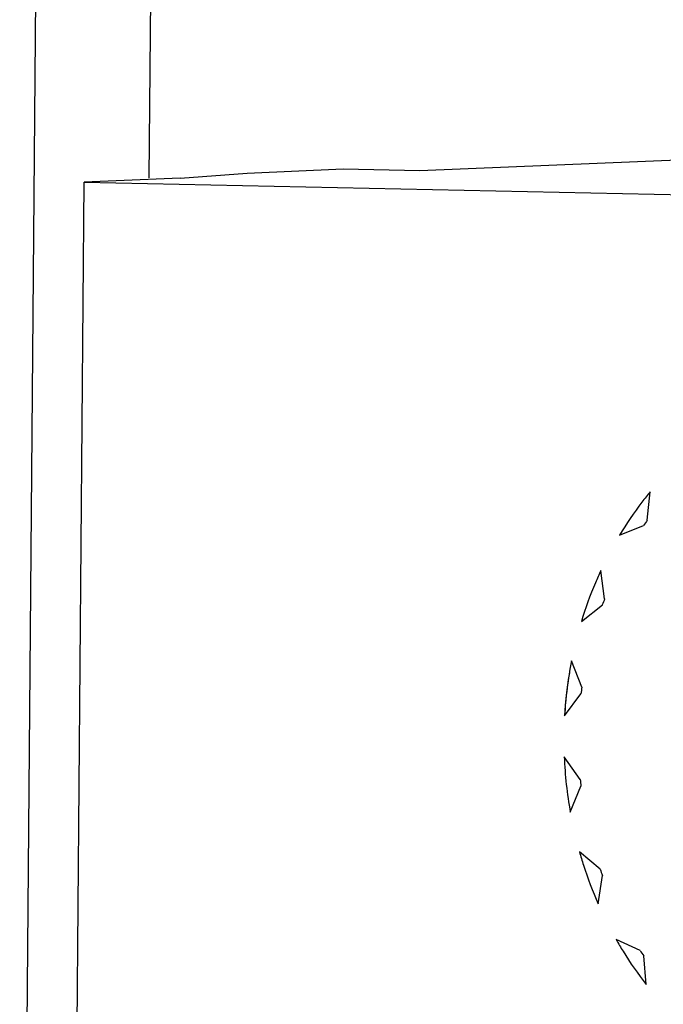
# Model space of a CAD drawing. Header units: millimetres. Extents: x 0 to 1750, y -1720 to 477.
# Tile 241 of 256: x 936.7 to 939.7, y -845.08 to -840.48. Entities that reach past the tile are written whole.
import ezdxf

# ---------------------------------------------------------------- set-up
doc = ezdxf.new("R2010")
doc.units = ezdxf.units.MM
doc.header["$LTSCALE"] = 92.51
for name, color, linetype in [('101300561_14DXF_CONTINUOUS_LINE', 7, 'CONTINUOUS'), ('101300561_DXF_CONTINUOUS_LINE', 7, 'CONTINUOUS'), ('DE-11-072043DXF_CONTINUOUS_LINE', 7, 'CONTINUOUS')]:
    doc.layers.add(name, color=color, linetype=linetype)

msp = doc.modelspace()

# ---------------------------------------------------------------- linework, layer by layer
at = {"layer": '101300561_14DXF_CONTINUOUS_LINE'}
for p, q in [((938.564, -841.1872), (942.5895, -841.0181)), ((937.7589, -841.1985), (938.2062, -841.1797)), ((938.2062, -841.1797), (938.564, -841.1872)), ((937.4458, -841.2229), (936.9985, -841.2417)), ((937.4458, -841.2229), (937.7589, -841.1985)), ((936.9439, -847.8593), (936.9985, -841.2417)), ((936.9985, -841.2417), (944.1534, -841.3905)), ((939.6247, -842.8193), (939.6383, -842.6862)), ((939.4952, -842.8892), (939.6077, -842.8435)), ((939.4259, -843.1861), (939.4082, -843.0533)), ((939.3173, -843.2913), (939.4151, -843.2145)), ((939.3193, -843.5988), (939.2714, -843.4753)), ((939.239, -843.7321), (939.3154, -843.6294)), ((939.3121, -844.0293), (939.2374, -843.9235)), ((939.2656, -844.1816), (939.3155, -844.0601)), ((939.4049, -844.4482), (939.3084, -844.3675)), ((939.3953, -844.6092), (939.4153, -844.4771)), ((939.5913, -844.8271), (939.4796, -844.7768)), ((939.6193, -844.9857), (939.608, -844.852))]:
    msp.add_line(p, q, dxfattribs=at)
for centre, radius, start, end in [((940.9356, -843.7614), 1.6143, 144.2973, 145.349), ((941.0477, -843.8215), 1.7418, 158.6045, 159.6043), ((941.129, -843.843), 1.8261, 172.3149, 173.2836), ((941.1627, -843.8437), 1.927, 182.3743, 190.0976), ((941.145, -843.8446), 1.8422, 185.7544, 186.7175), ((941.0898, -843.8587), 1.7851, 199.285, 200.2685), ((940.9895, -843.9101), 1.6721, 213.2571, 214.2845)]:
    msp.add_arc(centre, radius, start, end, dxfattribs=at)
for points, knots in [([(939.6383, -842.6862), (939.6252, -842.7021), (939.5738, -842.767), (939.5272, -842.8358), (939.4952, -842.8892)], [0, 0, 0, 0, 0.248546, 1, 1, 1, 1]), ([(939.4082, -843.0533), (939.3993, -843.0724), (939.3648, -843.1501), (939.3359, -843.2302), (939.3173, -843.2913)], [0, 0, 0, 0, 0.248901, 1, 1, 1, 1]), ([(939.2714, -843.4753), (939.2673, -843.4964), (939.2521, -843.5814), (939.2428, -843.6674), (939.239, -843.7321)], [0, 0, 0, 0, 0.249515, 1, 1, 1, 1]), ([(939.3084, -844.3675), (939.3143, -844.3881), (939.3391, -844.4701), (939.3695, -844.5504), (939.3953, -844.6092)], [0, 0, 0, 0, 0.250944, 1, 1, 1, 1]), ([(939.4796, -844.7768), (939.4901, -844.7951), (939.5328, -844.8672), (939.5808, -844.9362), (939.6193, -844.9857)], [0, 0, 0, 0, 0.251468, 1, 1, 1, 1])]:
    msp.add_open_spline(points, degree=3, knots=knots, dxfattribs=at)
at = {"layer": '101300561_DXF_CONTINUOUS_LINE'}
for p, q in [((938.564, -841.1872), (942.5895, -841.0181)), ((937.7589, -841.1985), (938.2062, -841.1797)), ((938.2062, -841.1797), (938.564, -841.1872)), ((937.4458, -841.2229), (936.9985, -841.2417)), ((937.4458, -841.2229), (937.7589, -841.1985)), ((936.9439, -847.8593), (936.9985, -841.2417)), ((936.9985, -841.2417), (944.1534, -841.3905)), ((939.6247, -842.8193), (939.6383, -842.6862)), ((939.4952, -842.8892), (939.6077, -842.8435)), ((939.4259, -843.1861), (939.4082, -843.0533)), ((939.3173, -843.2913), (939.4151, -843.2145)), ((939.3193, -843.5988), (939.2714, -843.4753)), ((939.239, -843.7321), (939.3154, -843.6294)), ((939.3121, -844.0293), (939.2374, -843.9235)), ((939.2656, -844.1816), (939.3155, -844.0601)), ((939.4049, -844.4482), (939.3084, -844.3675)), ((939.3953, -844.6092), (939.4153, -844.4771)), ((939.5913, -844.8271), (939.4796, -844.7768)), ((939.6193, -844.9857), (939.608, -844.852))]:
    msp.add_line(p, q, dxfattribs=at)
for centre, radius, start, end in [((940.9356, -843.7614), 1.6143, 144.2973, 145.349), ((941.0477, -843.8215), 1.7418, 158.6045, 159.6043), ((941.146, -843.8426), 1.9102, 168.9151, 176.6834), ((941.129, -843.843), 1.8261, 172.3149, 173.2836), ((941.1627, -843.8437), 1.927, 182.3743, 190.0976), ((941.145, -843.8446), 1.8422, 185.7544, 186.7175), ((941.0898, -843.8587), 1.7851, 199.285, 200.2685), ((940.9895, -843.9101), 1.6721, 213.2571, 214.2845)]:
    msp.add_arc(centre, radius, start, end, dxfattribs=at)
for points, knots in [([(939.6383, -842.6862), (939.6252, -842.7021), (939.5738, -842.767), (939.5272, -842.8358), (939.4952, -842.8892)], [0, 0, 0, 0, 0.248546, 1, 1, 1, 1]), ([(939.4082, -843.0533), (939.3993, -843.0724), (939.3648, -843.1501), (939.3359, -843.2302), (939.3173, -843.2913)], [0, 0, 0, 0, 0.248901, 1, 1, 1, 1]), ([(939.3084, -844.3675), (939.3143, -844.3881), (939.3391, -844.4701), (939.3695, -844.5504), (939.3953, -844.6092)], [0, 0, 0, 0, 0.250944, 1, 1, 1, 1]), ([(939.4796, -844.7768), (939.4901, -844.7951), (939.5328, -844.8672), (939.5808, -844.9362), (939.6193, -844.9857)], [0, 0, 0, 0, 0.251468, 1, 1, 1, 1])]:
    msp.add_open_spline(points, degree=3, knots=knots, dxfattribs=at)
at = {"layer": 'DE-11-072043DXF_CONTINUOUS_LINE'}
for p, q in [((936.8392, -832.0679), (936.6977, -849.2219)), ((937.3083, -840.2445), (937.3002, -841.2217))]:
    msp.add_line(p, q, dxfattribs=at)

doc.saveas('drawing.dxf')
